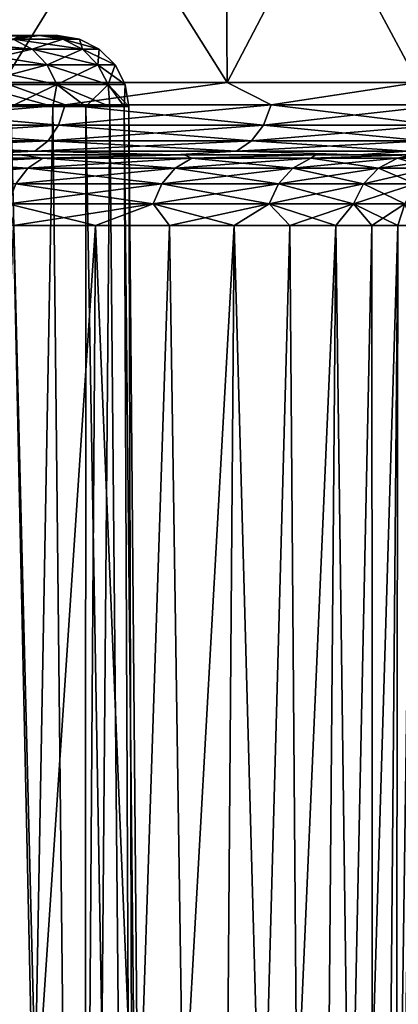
# Model space of a CAD drawing. Header units: millimetres. Extents: x -147 to 182, y -41 to 41.
# Tile 196 of 256: x 5.43 to 7.02, y 34.74 to 38.87. Entities that reach past the tile are written whole.
import ezdxf

# ---------------------------------------------------------------- set-up
doc = ezdxf.new("R2010")
doc.units = ezdxf.units.MM
doc.header["$LTSCALE"] = 51.403556
for name, color, linetype in [('148', 7, 'CONTINUOUS'), ('149', 7, 'CONTINUOUS'), ('167', 7, 'CONTINUOUS'), ('168', 7, 'CONTINUOUS'), ('171', 7, 'CONTINUOUS'), ('172', 7, 'CONTINUOUS'), ('175', 7, 'CONTINUOUS'), ('176', 7, 'CONTINUOUS'), ('177', 7, 'CONTINUOUS'), ('178', 7, 'CONTINUOUS'), ('179', 7, 'CONTINUOUS'), ('180', 7, 'CONTINUOUS'), ('181', 7, 'CONTINUOUS'), ('182', 7, 'CONTINUOUS'), ('240', 7, 'CONTINUOUS'), ('241', 7, 'CONTINUOUS'), ('242', 7, 'CONTINUOUS')]:
    doc.layers.add(name, color=color, linetype=linetype)

msp = doc.modelspace()

# ---------------------------------------------------------------- linework, layer by layer
at = {"layer": '148', "color": 7, "linetype": 'CONTINUOUS'}
for points in [[(4.6192, 38.3, -5.7895), (5.1749, 38.3, -6.4859), (5.4308, 38.3, -5.0361), (4.6192, 38.3, -5.7895)], [(5.4308, 38.3, 5.0361), (5.1749, 38.3, 6.4859), (4.6192, 38.3, 5.7895), (5.4308, 38.3, 5.0361)], [(5.1749, 38.3, -6.4859), (6.0841, 38.3, -5.6419), (5.4308, 38.3, -5.0361), (5.1749, 38.3, -6.4859)], [(6.0841, 38.3, 5.6419), (5.1749, 38.3, 6.4859), (5.4308, 38.3, 5.0361), (6.0841, 38.3, 5.6419)], [(5.4308, 38.3, -5.0361), (6.0841, 38.3, -5.6419), (6.1209, 38.3, -4.1701), (5.4308, 38.3, -5.0361)], [(6.1209, 38.3, 4.1701), (6.0841, 38.3, 5.6419), (5.4308, 38.3, 5.0361), (6.1209, 38.3, 4.1701)], [(6.0841, 38.3, -5.6419), (6.8572, 38.3, -4.6717), (6.1209, 38.3, -4.1701), (6.0841, 38.3, -5.6419)], [(6.8572, 38.3, 4.6717), (6.0841, 38.3, 5.6419), (6.6743, 38.3, 3.2108), (6.8572, 38.3, 4.6717)], [(6.6743, 38.3, 3.2108), (6.0841, 38.3, 5.6419), (6.1209, 38.3, 4.1701), (6.6743, 38.3, 3.2108)], [(6.1209, 38.3, -4.1701), (6.8572, 38.3, -4.6717), (6.6743, 38.3, -3.2108), (6.1209, 38.3, -4.1701)], [(6.6743, 38.3, -3.2108), (6.8572, 38.3, -4.6717), (7.0784, 38.3, -2.1801), (6.6743, 38.3, -3.2108)], [(7.0784, 38.3, 2.1801), (6.8572, 38.3, 4.6717), (6.6743, 38.3, 3.2108), (7.0784, 38.3, 2.1801)], [(6.8572, 38.3, -4.6717), (7.4771, 38.3, -3.597), (7.0784, 38.3, -2.1801), (6.8572, 38.3, -4.6717)], [(7.4771, 38.3, 3.597), (6.8572, 38.3, 4.6717), (7.3243, 38.3, 1.1), (7.4771, 38.3, 3.597)], [(7.3243, 38.3, 1.1), (6.8572, 38.3, 4.6717), (7.0784, 38.3, 2.1801), (7.3243, 38.3, 1.1)]]:
    msp.add_3dface(points, dxfattribs=at)
at = {"layer": '149', "color": 7, "linetype": 'CONTINUOUS'}
for points in [[(5.2873, 38.8, -1.8119), (5.5136, 38.8, -0.9161), (5.0746, 38.8, -1.0996), (5.2873, 38.8, -1.8119)], [(5.0746, 38.8, -1.0996), (5.5136, 38.8, -0.9161), (5.1433, 38.8, -1.0688), (5.0746, 38.8, -1.0996)], [(5.1433, 38.8, -1.0688), (5.5136, 38.8, -0.9161), (5.2657, 38.8, -0.9843), (5.1433, 38.8, -1.0688)], [(5.5136, 38.8, 0.9161), (5.2873, 38.8, 1.8119), (5.2657, 38.8, 0.9843), (5.5136, 38.8, 0.9161)], [(5.3628, 38.8, 0.874), (5.5136, 38.8, 0.9161), (5.2657, 38.8, 0.9843), (5.3628, 38.8, 0.874)], [(5.2657, 38.8, -0.9843), (5.5136, 38.8, -0.9161), (5.3628, 38.8, -0.874), (5.2657, 38.8, -0.9843)], [(5.4297, 38.8, 0.7446), (5.5136, 38.8, 0.9161), (5.3628, 38.8, 0.874), (5.4297, 38.8, 0.7446)], [(5.3628, 38.8, -0.874), (5.5136, 38.8, -0.9161), (5.4297, 38.8, -0.7446), (5.3628, 38.8, -0.874)], [(5.4626, 38.8, 0.6056), (5.5136, 38.8, 0.9161), (5.4297, 38.8, 0.7446), (5.4626, 38.8, 0.6056)], [(5.4297, 38.8, -0.7446), (5.5136, 38.8, -0.9161), (5.4626, 38.8, -0.6056), (5.4297, 38.8, -0.7446)], [(5.496, 38.8, 0), (5.5136, 38.8, 0.9161), (5.4626, 38.8, 0.6056), (5.496, 38.8, 0)], [(5.5136, 38.8, -0.9161), (5.5892, 38.8), (5.4626, 38.8, -0.6056), (5.5136, 38.8, -0.9161)], [(5.4626, 38.8, -0.6056), (5.5892, 38.8), (5.496, 38.8, 0), (5.4626, 38.8, -0.6056)], [(5.5892, 38.8), (5.5136, 38.8, 0.9161), (5.496, 38.8, 0), (5.5892, 38.8)]]:
    msp.add_3dface(points, dxfattribs=at)
at = {"layer": '167', "color": 7, "linetype": 'CONTINUOUS'}
for points in [[(5.7039, 26.0974, 1.8533), (5.3437, 26.0974, 2.7228), (5.5701, 38.5026, 1.9122), (5.7039, 26.0974, 1.8533)], [(5.5701, 38.5026, 1.9122), (5.3437, 26.0974, 2.7228), (5.3931, 38.5026, 2.3656), (5.5701, 38.5026, 1.9122)], [(5.7089, 38.5026, 1.4457), (5.7039, 26.0974, 1.8533), (5.5701, 38.5026, 1.9122), (5.7089, 38.5026, 1.4457)], [(5.9236, 26.0974, 0.9382), (5.7039, 26.0974, 1.8533), (5.8088, 38.5026, 0.9693), (5.9236, 26.0974, 0.9382)], [(5.8088, 38.5026, 0.9693), (5.7039, 26.0974, 1.8533), (5.7089, 38.5026, 1.4457), (5.8088, 38.5026, 0.9693)], [(5.869, 38.5026, 0.4863), (5.9236, 26.0974, 0.9382), (5.8088, 38.5026, 0.9693), (5.869, 38.5026, 0.4863)], [(5.8891, 38.5026), (5.9236, 26.0974, 0.9382), (5.869, 38.5026, 0.4863), (5.8891, 38.5026)], [(5.9974, 26.0974), (5.9236, 26.0974, 0.9382), (5.8891, 38.5026), (5.9974, 26.0974)]]:
    msp.add_3dface(points, dxfattribs=at)
at = {"layer": '168', "color": 7, "linetype": 'CONTINUOUS'}
for points in [[(5.3437, 26.0974, -2.7228), (5.7039, 26.0974, -1.8533), (5.3931, 38.5026, -2.3656), (5.3437, 26.0974, -2.7228)], [(5.3931, 38.5026, -2.3656), (5.7039, 26.0974, -1.8533), (5.5701, 38.5026, -1.9122), (5.3931, 38.5026, -2.3656)], [(5.5701, 38.5026, -1.9122), (5.7039, 26.0974, -1.8533), (5.7089, 38.5026, -1.4457), (5.5701, 38.5026, -1.9122)], [(5.7039, 26.0974, -1.8533), (5.9236, 26.0974, -0.9382), (5.7089, 38.5026, -1.4457), (5.7039, 26.0974, -1.8533)], [(5.7089, 38.5026, -1.4457), (5.9236, 26.0974, -0.9382), (5.8088, 38.5026, -0.9693), (5.7089, 38.5026, -1.4457)], [(5.8088, 38.5026, -0.9693), (5.9236, 26.0974, -0.9382), (5.869, 38.5026, -0.4863), (5.8088, 38.5026, -0.9693)], [(5.9974, 26.0974), (5.8891, 38.5026), (5.869, 38.5026, -0.4863), (5.9974, 26.0974)], [(5.9236, 26.0974, -0.9382), (5.9974, 26.0974), (5.869, 38.5026, -0.4863), (5.9236, 26.0974, -0.9382)]]:
    msp.add_3dface(points, dxfattribs=at)
at = {"layer": '171', "color": 7, "linetype": 'CONTINUOUS'}
for points in [[(5.6652, 26.0974, 4.116), (5.025, 38.0026, 5.025), (4.9516, 26.0974, 4.9516), (5.6652, 26.0974, 4.116)], [(5.4038, 38.0026, 4.6153), (5.025, 38.0026, 5.025), (5.6652, 26.0974, 4.116), (5.4038, 38.0026, 4.6153)], [(5.7493, 38.0026, 4.1771), (5.4038, 38.0026, 4.6153), (5.6652, 26.0974, 4.116), (5.7493, 38.0026, 4.1771)], [(6.2394, 26.0974, 3.1791), (5.7493, 38.0026, 4.1771), (5.6652, 26.0974, 4.116), (6.2394, 26.0974, 3.1791)], [(6.0593, 38.0026, 3.7131), (5.7493, 38.0026, 4.1771), (6.2394, 26.0974, 3.1791), (6.0593, 38.0026, 3.7131)], [(6.3319, 38.0026, 3.2263), (6.0593, 38.0026, 3.7131), (6.2394, 26.0974, 3.1791), (6.3319, 38.0026, 3.2263)], [(6.6599, 26.0974, 2.1639), (6.3319, 38.0026, 3.2263), (6.2394, 26.0974, 3.1791), (6.6599, 26.0974, 2.1639)], [(6.5655, 38.0026, 2.7195), (6.3319, 38.0026, 3.2263), (6.6599, 26.0974, 2.1639), (6.5655, 38.0026, 2.7195)], [(6.7587, 38.0026, 2.196), (6.5655, 38.0026, 2.7195), (6.6599, 26.0974, 2.1639), (6.7587, 38.0026, 2.196)], [(6.9164, 26.0974, 1.0954), (6.7587, 38.0026, 2.196), (6.6599, 26.0974, 2.1639), (6.9164, 26.0974, 1.0954)], [(6.9101, 38.0026, 1.659), (6.7587, 38.0026, 2.196), (6.9164, 26.0974, 1.0954), (6.9101, 38.0026, 1.659)], [(7.019, 38.0026, 1.1117), (6.9101, 38.0026, 1.659), (6.9164, 26.0974, 1.0954), (7.019, 38.0026, 1.1117)], [(7.0026, 26.0974), (7.019, 38.0026, 1.1117), (6.9164, 26.0974, 1.0954), (7.0026, 26.0974)], [(7.0846, 38.0026, 0.5576), (7.019, 38.0026, 1.1117), (7.0026, 26.0974), (7.0846, 38.0026, 0.5576)], [(7.1065, 38.0026), (7.0846, 38.0026, 0.5576), (7.0026, 26.0974), (7.1065, 38.0026)]]:
    msp.add_3dface(points, dxfattribs=at)
at = {"layer": '172', "color": 7, "linetype": 'CONTINUOUS'}
for points in [[(5.4038, 38.0026, -4.6153), (5.7493, 38.0026, -4.1771), (4.9516, 26.0974, -4.9516), (5.4038, 38.0026, -4.6153)], [(4.9516, 26.0974, -4.9516), (5.7493, 38.0026, -4.1771), (5.6652, 26.0974, -4.116), (4.9516, 26.0974, -4.9516)], [(6.0593, 38.0026, -3.7131), (6.3319, 38.0026, -3.2263), (5.6652, 26.0974, -4.116), (6.0593, 38.0026, -3.7131)], [(5.6652, 26.0974, -4.116), (6.3319, 38.0026, -3.2263), (6.2394, 26.0974, -3.1791), (5.6652, 26.0974, -4.116)], [(5.7493, 38.0026, -4.1771), (6.0593, 38.0026, -3.7131), (5.6652, 26.0974, -4.116), (5.7493, 38.0026, -4.1771)], [(6.5655, 38.0026, -2.7195), (6.7587, 38.0026, -2.196), (6.2394, 26.0974, -3.1791), (6.5655, 38.0026, -2.7195)], [(6.2394, 26.0974, -3.1791), (6.7587, 38.0026, -2.196), (6.6599, 26.0974, -2.1639), (6.2394, 26.0974, -3.1791)], [(6.3319, 38.0026, -3.2263), (6.5655, 38.0026, -2.7195), (6.2394, 26.0974, -3.1791), (6.3319, 38.0026, -3.2263)], [(6.9101, 38.0026, -1.659), (7.019, 38.0026, -1.1117), (6.6599, 26.0974, -2.1639), (6.9101, 38.0026, -1.659)], [(6.6599, 26.0974, -2.1639), (7.019, 38.0026, -1.1117), (6.9164, 26.0974, -1.0954), (6.6599, 26.0974, -2.1639)], [(6.7587, 38.0026, -2.196), (6.9101, 38.0026, -1.659), (6.6599, 26.0974, -2.1639), (6.7587, 38.0026, -2.196)], [(7.1065, 38.0026), (7.0026, 26.0974), (6.9164, 26.0974, -1.0954), (7.1065, 38.0026)], [(7.0846, 38.0026, -0.5576), (7.1065, 38.0026), (6.9164, 26.0974, -1.0954), (7.0846, 38.0026, -0.5576)], [(7.019, 38.0026, -1.1117), (7.0846, 38.0026, -0.5576), (6.9164, 26.0974, -1.0954), (7.019, 38.0026, -1.1117)]]:
    msp.add_3dface(points, dxfattribs=at)
at = {"layer": '175', "color": 7, "linetype": 'CONTINUOUS'}
for points in [[(4.6192, 38.3, -5.7895), (5.4308, 38.3, -5.0361), (4.79, 38.2856, -5.528), (4.6192, 38.3, -5.7895)], [(4.79, 38.2856, -5.528), (5.528, 38.2856, -4.79), (4.7354, 38.2434, -5.4649), (4.79, 38.2856, -5.528)], [(4.7354, 38.2434, -5.4649), (5.528, 38.2856, -4.79), (5.4649, 38.2434, -4.7354), (4.7354, 38.2434, -5.4649)], [(4.79, 38.2856, -5.528), (5.4308, 38.3, -5.0361), (5.528, 38.2856, -4.79), (4.79, 38.2856, -5.528)], [(5.4308, 38.3, -5.0361), (6.1209, 38.3, -4.1701), (5.528, 38.2856, -4.79), (5.4308, 38.3, -5.0361)], [(5.528, 38.2856, -4.79), (6.1534, 38.2856, -3.9545), (5.4649, 38.2434, -4.7354), (5.528, 38.2856, -4.79)], [(5.4649, 38.2434, -4.7354), (6.1534, 38.2856, -3.9545), (6.0832, 38.2434, -3.9095), (5.4649, 38.2434, -4.7354)], [(5.528, 38.2856, -4.79), (6.1209, 38.3, -4.1701), (6.1534, 38.2856, -3.9545), (5.528, 38.2856, -4.79)], [(6.1534, 38.2856, -3.9545), (6.6535, 38.2856, -3.0386), (6.0832, 38.2434, -3.9095), (6.1534, 38.2856, -3.9545)], [(6.0832, 38.2434, -3.9095), (6.6535, 38.2856, -3.0386), (6.5777, 38.2434, -3.0039), (6.0832, 38.2434, -3.9095)], [(6.1209, 38.3, -4.1701), (6.6743, 38.3, -3.2108), (6.1534, 38.2856, -3.9545), (6.1209, 38.3, -4.1701)], [(6.1534, 38.2856, -3.9545), (6.6743, 38.3, -3.2108), (6.6535, 38.2856, -3.0386), (6.1534, 38.2856, -3.9545)], [(6.6535, 38.2856, -3.0386), (7.0182, 38.2856, -2.0607), (6.5777, 38.2434, -3.0039), (6.6535, 38.2856, -3.0386)], [(6.5777, 38.2434, -3.0039), (7.0182, 38.2856, -2.0607), (6.9382, 38.2434, -2.0372), (6.5777, 38.2434, -3.0039)], [(6.6743, 38.3, -3.2108), (7.0784, 38.3, -2.1801), (6.6535, 38.2856, -3.0386), (6.6743, 38.3, -3.2108)], [(6.6535, 38.2856, -3.0386), (7.0784, 38.3, -2.1801), (7.0182, 38.2856, -2.0607), (6.6535, 38.2856, -3.0386)], [(7.0182, 38.2856, -2.0607), (7.2401, 38.2856, -1.041), (6.9382, 38.2434, -2.0372), (7.0182, 38.2856, -2.0607)], [(6.9382, 38.2434, -2.0372), (7.2401, 38.2856, -1.041), (7.1575, 38.2434, -1.0291), (6.9382, 38.2434, -2.0372)], [(7.0784, 38.3, -2.1801), (7.3243, 38.3, -1.1), (7.0182, 38.2856, -2.0607), (7.0784, 38.3, -2.1801)], [(7.0182, 38.2856, -2.0607), (7.3243, 38.3, -1.1), (7.2401, 38.2856, -1.041), (7.0182, 38.2856, -2.0607)], [(4.7354, 38.2434, -5.4649), (5.4649, 38.2434, -4.7354), (4.6919, 38.1777, -5.4148), (4.7354, 38.2434, -5.4649)], [(4.6919, 38.1777, -5.4148), (5.4649, 38.2434, -4.7354), (5.4148, 38.1777, -4.6919), (4.6919, 38.1777, -5.4148)], [(5.4649, 38.2434, -4.7354), (6.0832, 38.2434, -3.9095), (5.4148, 38.1777, -4.6919), (5.4649, 38.2434, -4.7354)], [(5.4148, 38.1777, -4.6919), (6.0832, 38.2434, -3.9095), (6.0274, 38.1777, -3.8736), (5.4148, 38.1777, -4.6919)], [(6.0832, 38.2434, -3.9095), (6.5777, 38.2434, -3.0039), (6.0274, 38.1777, -3.8736), (6.0832, 38.2434, -3.9095)], [(6.0274, 38.1777, -3.8736), (6.5777, 38.2434, -3.0039), (6.5173, 38.1777, -2.9763), (6.0274, 38.1777, -3.8736)], [(6.5777, 38.2434, -3.0039), (6.9382, 38.2434, -2.0372), (6.5173, 38.1777, -2.9763), (6.5777, 38.2434, -3.0039)], [(6.5173, 38.1777, -2.9763), (6.9382, 38.2434, -2.0372), (6.8745, 38.1777, -2.0185), (6.5173, 38.1777, -2.9763)], [(6.9382, 38.2434, -2.0372), (7.1575, 38.2434, -1.0291), (6.8745, 38.1777, -2.0185), (6.9382, 38.2434, -2.0372)], [(6.8745, 38.1777, -2.0185), (7.1575, 38.2434, -1.0291), (7.0918, 38.1777, -1.0197), (6.8745, 38.1777, -2.0185)], [(5.4148, 38.1777, -4.6919), (6.0274, 38.1777, -3.8736), (5.3823, 38.0947, -4.6638), (5.4148, 38.1777, -4.6919)], [(5.3823, 38.0947, -4.6638), (6.0274, 38.1777, -3.8736), (5.9913, 38.0947, -3.8503), (5.3823, 38.0947, -4.6638)], [(6.0274, 38.1777, -3.8736), (6.5173, 38.1777, -2.9763), (5.9913, 38.0947, -3.8503), (6.0274, 38.1777, -3.8736)], [(5.9913, 38.0947, -3.8503), (6.5173, 38.1777, -2.9763), (6.4782, 38.0947, -2.9585), (5.9913, 38.0947, -3.8503)], [(6.5173, 38.1777, -2.9763), (6.8745, 38.1777, -2.0185), (6.4782, 38.0947, -2.9585), (6.5173, 38.1777, -2.9763)], [(6.4782, 38.0947, -2.9585), (6.8745, 38.1777, -2.0185), (6.8333, 38.0947, -2.0064), (6.4782, 38.0947, -2.9585)], [(6.8745, 38.1777, -2.0185), (7.0918, 38.1777, -1.0197), (6.8333, 38.0947, -2.0064), (6.8745, 38.1777, -2.0185)], [(6.8333, 38.0947, -2.0064), (7.0918, 38.1777, -1.0197), (7.0493, 38.0947, -1.0135), (6.8333, 38.0947, -2.0064)], [(5.4038, 38.0026, -4.6153), (5.3823, 38.0947, -4.6638), (5.9913, 38.0947, -3.8503), (5.4038, 38.0026, -4.6153)], [(5.7493, 38.0026, -4.1771), (5.4038, 38.0026, -4.6153), (5.9913, 38.0947, -3.8503), (5.7493, 38.0026, -4.1771)], [(6.0593, 38.0026, -3.7131), (5.7493, 38.0026, -4.1771), (5.9913, 38.0947, -3.8503), (6.0593, 38.0026, -3.7131)], [(6.0593, 38.0026, -3.7131), (5.9913, 38.0947, -3.8503), (6.4782, 38.0947, -2.9585), (6.0593, 38.0026, -3.7131)], [(6.3319, 38.0026, -3.2263), (6.0593, 38.0026, -3.7131), (6.4782, 38.0947, -2.9585), (6.3319, 38.0026, -3.2263)], [(6.5655, 38.0026, -2.7195), (6.3319, 38.0026, -3.2263), (6.4782, 38.0947, -2.9585), (6.5655, 38.0026, -2.7195)], [(6.5655, 38.0026, -2.7195), (6.4782, 38.0947, -2.9585), (6.8333, 38.0947, -2.0064), (6.5655, 38.0026, -2.7195)], [(6.7587, 38.0026, -2.196), (6.5655, 38.0026, -2.7195), (6.8333, 38.0947, -2.0064), (6.7587, 38.0026, -2.196)], [(6.9101, 38.0026, -1.659), (6.7587, 38.0026, -2.196), (6.8333, 38.0947, -2.0064), (6.9101, 38.0026, -1.659)], [(6.9101, 38.0026, -1.659), (6.8333, 38.0947, -2.0064), (7.0493, 38.0947, -1.0135), (6.9101, 38.0026, -1.659)], [(7.019, 38.0026, -1.1117), (6.9101, 38.0026, -1.659), (7.0493, 38.0947, -1.0135), (7.019, 38.0026, -1.1117)], [(7.0846, 38.0026, -0.5576), (7.019, 38.0026, -1.1117), (7.0493, 38.0947, -1.0135), (7.0846, 38.0026, -0.5576)]]:
    msp.add_3dface(points, dxfattribs=at)
at = {"layer": '176', "color": 7, "linetype": 'CONTINUOUS'}
for points in [[(5.4308, 38.3, 5.0361), (4.6192, 38.3, 5.7895), (4.79, 38.2856, 5.528), (5.4308, 38.3, 5.0361)], [(5.4649, 38.2434, 4.7354), (4.79, 38.2856, 5.528), (4.7354, 38.2434, 5.4649), (5.4649, 38.2434, 4.7354)], [(5.528, 38.2856, 4.79), (5.4308, 38.3, 5.0361), (4.79, 38.2856, 5.528), (5.528, 38.2856, 4.79)], [(5.528, 38.2856, 4.79), (4.79, 38.2856, 5.528), (5.4649, 38.2434, 4.7354), (5.528, 38.2856, 4.79)], [(6.1209, 38.3, 4.1701), (5.4308, 38.3, 5.0361), (5.528, 38.2856, 4.79), (6.1209, 38.3, 4.1701)], [(6.0832, 38.2434, 3.9095), (5.528, 38.2856, 4.79), (5.4649, 38.2434, 4.7354), (6.0832, 38.2434, 3.9095)], [(6.1534, 38.2856, 3.9545), (6.1209, 38.3, 4.1701), (5.528, 38.2856, 4.79), (6.1534, 38.2856, 3.9545)], [(6.1534, 38.2856, 3.9545), (5.528, 38.2856, 4.79), (6.0832, 38.2434, 3.9095), (6.1534, 38.2856, 3.9545)], [(6.5777, 38.2434, 3.0039), (6.1534, 38.2856, 3.9545), (6.0832, 38.2434, 3.9095), (6.5777, 38.2434, 3.0039)], [(6.6743, 38.3, 3.2108), (6.1209, 38.3, 4.1701), (6.1534, 38.2856, 3.9545), (6.6743, 38.3, 3.2108)], [(6.6535, 38.2856, 3.0386), (6.6743, 38.3, 3.2108), (6.1534, 38.2856, 3.9545), (6.6535, 38.2856, 3.0386)], [(6.6535, 38.2856, 3.0386), (6.1534, 38.2856, 3.9545), (6.5777, 38.2434, 3.0039), (6.6535, 38.2856, 3.0386)], [(6.9382, 38.2434, 2.0372), (6.6535, 38.2856, 3.0386), (6.5777, 38.2434, 3.0039), (6.9382, 38.2434, 2.0372)], [(7.0784, 38.3, 2.1801), (6.6743, 38.3, 3.2108), (6.6535, 38.2856, 3.0386), (7.0784, 38.3, 2.1801)], [(7.0182, 38.2856, 2.0607), (7.0784, 38.3, 2.1801), (6.6535, 38.2856, 3.0386), (7.0182, 38.2856, 2.0607)], [(7.0182, 38.2856, 2.0607), (6.6535, 38.2856, 3.0386), (6.9382, 38.2434, 2.0372), (7.0182, 38.2856, 2.0607)], [(7.1575, 38.2434, 1.0291), (7.0182, 38.2856, 2.0607), (6.9382, 38.2434, 2.0372), (7.1575, 38.2434, 1.0291)], [(7.3243, 38.3, 1.1), (7.0784, 38.3, 2.1801), (7.0182, 38.2856, 2.0607), (7.3243, 38.3, 1.1)], [(7.2401, 38.2856, 1.041), (7.3243, 38.3, 1.1), (7.0182, 38.2856, 2.0607), (7.2401, 38.2856, 1.041)], [(7.2401, 38.2856, 1.041), (7.0182, 38.2856, 2.0607), (7.1575, 38.2434, 1.0291), (7.2401, 38.2856, 1.041)], [(5.4649, 38.2434, 4.7354), (4.7354, 38.2434, 5.4649), (5.4148, 38.1777, 4.6919), (5.4649, 38.2434, 4.7354)], [(6.0274, 38.1777, 3.8736), (5.4649, 38.2434, 4.7354), (5.4148, 38.1777, 4.6919), (6.0274, 38.1777, 3.8736)], [(6.0832, 38.2434, 3.9095), (5.4649, 38.2434, 4.7354), (6.0274, 38.1777, 3.8736), (6.0832, 38.2434, 3.9095)], [(6.5173, 38.1777, 2.9763), (6.0832, 38.2434, 3.9095), (6.0274, 38.1777, 3.8736), (6.5173, 38.1777, 2.9763)], [(6.5777, 38.2434, 3.0039), (6.0832, 38.2434, 3.9095), (6.5173, 38.1777, 2.9763), (6.5777, 38.2434, 3.0039)], [(6.8745, 38.1777, 2.0185), (6.5777, 38.2434, 3.0039), (6.5173, 38.1777, 2.9763), (6.8745, 38.1777, 2.0185)], [(6.9382, 38.2434, 2.0372), (6.5777, 38.2434, 3.0039), (6.8745, 38.1777, 2.0185), (6.9382, 38.2434, 2.0372)], [(7.0918, 38.1777, 1.0197), (6.9382, 38.2434, 2.0372), (6.8745, 38.1777, 2.0185), (7.0918, 38.1777, 1.0197)], [(7.1575, 38.2434, 1.0291), (6.9382, 38.2434, 2.0372), (7.0918, 38.1777, 1.0197), (7.1575, 38.2434, 1.0291)], [(5.9913, 38.0947, 3.8503), (5.4148, 38.1777, 4.6919), (5.3823, 38.0947, 4.6638), (5.9913, 38.0947, 3.8503)], [(6.0274, 38.1777, 3.8736), (5.4148, 38.1777, 4.6919), (5.9913, 38.0947, 3.8503), (6.0274, 38.1777, 3.8736)], [(6.4782, 38.0947, 2.9585), (6.0274, 38.1777, 3.8736), (5.9913, 38.0947, 3.8503), (6.4782, 38.0947, 2.9585)], [(6.5173, 38.1777, 2.9763), (6.0274, 38.1777, 3.8736), (6.4782, 38.0947, 2.9585), (6.5173, 38.1777, 2.9763)], [(6.8333, 38.0947, 2.0064), (6.5173, 38.1777, 2.9763), (6.4782, 38.0947, 2.9585), (6.8333, 38.0947, 2.0064)], [(6.8745, 38.1777, 2.0185), (6.5173, 38.1777, 2.9763), (6.8333, 38.0947, 2.0064), (6.8745, 38.1777, 2.0185)], [(7.0493, 38.0947, 1.0135), (6.8745, 38.1777, 2.0185), (6.8333, 38.0947, 2.0064), (7.0493, 38.0947, 1.0135)], [(7.0918, 38.1777, 1.0197), (6.8745, 38.1777, 2.0185), (7.0493, 38.0947, 1.0135), (7.0918, 38.1777, 1.0197)], [(5.4038, 38.0026, 4.6153), (5.7493, 38.0026, 4.1771), (5.3823, 38.0947, 4.6638), (5.4038, 38.0026, 4.6153)], [(5.7493, 38.0026, 4.1771), (5.9913, 38.0947, 3.8503), (5.3823, 38.0947, 4.6638), (5.7493, 38.0026, 4.1771)], [(5.7493, 38.0026, 4.1771), (6.0593, 38.0026, 3.7131), (5.9913, 38.0947, 3.8503), (5.7493, 38.0026, 4.1771)], [(6.0593, 38.0026, 3.7131), (6.3319, 38.0026, 3.2263), (5.9913, 38.0947, 3.8503), (6.0593, 38.0026, 3.7131)], [(6.3319, 38.0026, 3.2263), (6.4782, 38.0947, 2.9585), (5.9913, 38.0947, 3.8503), (6.3319, 38.0026, 3.2263)], [(6.3319, 38.0026, 3.2263), (6.5655, 38.0026, 2.7195), (6.4782, 38.0947, 2.9585), (6.3319, 38.0026, 3.2263)], [(6.5655, 38.0026, 2.7195), (6.7587, 38.0026, 2.196), (6.4782, 38.0947, 2.9585), (6.5655, 38.0026, 2.7195)], [(6.7587, 38.0026, 2.196), (6.8333, 38.0947, 2.0064), (6.4782, 38.0947, 2.9585), (6.7587, 38.0026, 2.196)], [(6.7587, 38.0026, 2.196), (6.9101, 38.0026, 1.659), (6.8333, 38.0947, 2.0064), (6.7587, 38.0026, 2.196)], [(6.9101, 38.0026, 1.659), (7.019, 38.0026, 1.1117), (6.8333, 38.0947, 2.0064), (6.9101, 38.0026, 1.659)], [(7.019, 38.0026, 1.1117), (7.0493, 38.0947, 1.0135), (6.8333, 38.0947, 2.0064), (7.019, 38.0026, 1.1117)], [(7.019, 38.0026, 1.1117), (7.0846, 38.0026, 0.5576), (7.0493, 38.0947, 1.0135), (7.019, 38.0026, 1.1117)]]:
    msp.add_3dface(points, dxfattribs=at)
at = {"layer": '177', "color": 7, "linetype": 'CONTINUOUS'}
for points in [[(6.2927, 40.1125, 5.8387), (5.3522, 40.1125, 6.7114), (6.3023, 38.6026, 5.8477), (6.2927, 40.1125, 5.8387)], [(6.3023, 38.6026, 5.8477), (5.3522, 40.1125, 6.7114), (5.3604, 38.6026, 6.7217), (6.3023, 38.6026, 5.8477)], [(7.0926, 40.1125, 4.8356), (6.2927, 40.1125, 5.8387), (7.1035, 38.6026, 4.8431), (7.0926, 40.1125, 4.8356)], [(7.1035, 38.6026, 4.8431), (6.2927, 40.1125, 5.8387), (6.3023, 38.6026, 5.8477), (7.1035, 38.6026, 4.8431)]]:
    msp.add_3dface(points, dxfattribs=at)
at = {"layer": '178', "color": 7, "linetype": 'CONTINUOUS'}
for points in [[(5.3522, 40.1125, -6.7114), (6.2927, 40.1125, -5.8387), (5.3604, 38.6026, -6.7217), (5.3522, 40.1125, -6.7114)], [(5.3604, 38.6026, -6.7217), (6.2927, 40.1125, -5.8387), (6.3023, 38.6026, -5.8477), (5.3604, 38.6026, -6.7217)], [(6.2927, 40.1125, -5.8387), (7.0926, 40.1125, -4.8356), (6.3023, 38.6026, -5.8477), (6.2927, 40.1125, -5.8387)], [(6.3023, 38.6026, -5.8477), (7.0926, 40.1125, -4.8356), (7.1035, 38.6026, -4.8431), (6.3023, 38.6026, -5.8477)]]:
    msp.add_3dface(points, dxfattribs=at)
at = {"layer": '179', "color": 7, "linetype": 'CONTINUOUS'}
for points in [[(5.6209, 38.5093, 6.4868), (5.3604, 38.6026, 6.7217), (4.6405, 38.5093, 7.2208), (5.6209, 38.5093, 6.4868)], [(6.3023, 38.6026, 5.8477), (5.3604, 38.6026, 6.7217), (5.6209, 38.5093, 6.4868), (6.3023, 38.6026, 5.8477)], [(6.4868, 38.5093, 5.6209), (6.3023, 38.6026, 5.8477), (5.6209, 38.5093, 6.4868), (6.4868, 38.5093, 5.6209)], [(7.1035, 38.6026, 4.8431), (6.3023, 38.6026, 5.8477), (6.4868, 38.5093, 5.6209), (7.1035, 38.6026, 4.8431)], [(7.2208, 38.5093, 4.6405), (7.1035, 38.6026, 4.8431), (6.4868, 38.5093, 5.6209), (7.2208, 38.5093, 4.6405)], [(5.5931, 38.4249, 6.4548), (4.6405, 38.5093, 7.2208), (4.6176, 38.4249, 7.1851), (5.5931, 38.4249, 6.4548)], [(5.6209, 38.5093, 6.4868), (4.6405, 38.5093, 7.2208), (5.5931, 38.4249, 6.4548), (5.6209, 38.5093, 6.4868)], [(6.4548, 38.4249, 5.5931), (5.6209, 38.5093, 6.4868), (5.5931, 38.4249, 6.4548), (6.4548, 38.4249, 5.5931)], [(6.4868, 38.5093, 5.6209), (5.6209, 38.5093, 6.4868), (6.4548, 38.4249, 5.5931), (6.4868, 38.5093, 5.6209)], [(7.1851, 38.4249, 4.6176), (6.4868, 38.5093, 5.6209), (6.4548, 38.4249, 5.5931), (7.1851, 38.4249, 4.6176)], [(7.2208, 38.5093, 4.6405), (6.4868, 38.5093, 5.6209), (7.1851, 38.4249, 4.6176), (7.2208, 38.5093, 4.6405)], [(5.5496, 38.3578, 6.4045), (4.6176, 38.4249, 7.1851), (4.5816, 38.3578, 7.1291), (5.5496, 38.3578, 6.4045)], [(5.5931, 38.4249, 6.4548), (4.6176, 38.4249, 7.1851), (5.5496, 38.3578, 6.4045), (5.5931, 38.4249, 6.4548)], [(6.4045, 38.3578, 5.5496), (5.5931, 38.4249, 6.4548), (5.5496, 38.3578, 6.4045), (6.4045, 38.3578, 5.5496)], [(6.4548, 38.4249, 5.5931), (5.5931, 38.4249, 6.4548), (6.4045, 38.3578, 5.5496), (6.4548, 38.4249, 5.5931)], [(7.1291, 38.3578, 4.5816), (6.4548, 38.4249, 5.5931), (6.4045, 38.3578, 5.5496), (7.1291, 38.3578, 4.5816)], [(7.1851, 38.4249, 4.6176), (6.4548, 38.4249, 5.5931), (7.1291, 38.3578, 4.5816), (7.1851, 38.4249, 4.6176)], [(5.4945, 38.3148, 6.341), (4.5816, 38.3578, 7.1291), (4.5361, 38.3148, 7.0584), (5.4945, 38.3148, 6.341)], [(5.5496, 38.3578, 6.4045), (4.5816, 38.3578, 7.1291), (5.4945, 38.3148, 6.341), (5.5496, 38.3578, 6.4045)], [(6.341, 38.3148, 5.4945), (5.5496, 38.3578, 6.4045), (5.4945, 38.3148, 6.341), (6.341, 38.3148, 5.4945)], [(6.4045, 38.3578, 5.5496), (5.5496, 38.3578, 6.4045), (6.341, 38.3148, 5.4945), (6.4045, 38.3578, 5.5496)], [(7.0584, 38.3148, 4.5361), (6.4045, 38.3578, 5.5496), (6.341, 38.3148, 5.4945), (7.0584, 38.3148, 4.5361)], [(7.1291, 38.3578, 4.5816), (6.4045, 38.3578, 5.5496), (7.0584, 38.3148, 4.5361), (7.1291, 38.3578, 4.5816)], [(5.1749, 38.3, 6.4859), (5.4945, 38.3148, 6.341), (4.5361, 38.3148, 7.0584), (5.1749, 38.3, 6.4859)], [(5.1749, 38.3, 6.4859), (6.0841, 38.3, 5.6419), (5.4945, 38.3148, 6.341), (5.1749, 38.3, 6.4859)], [(6.0841, 38.3, 5.6419), (6.341, 38.3148, 5.4945), (5.4945, 38.3148, 6.341), (6.0841, 38.3, 5.6419)], [(6.0841, 38.3, 5.6419), (6.8572, 38.3, 4.6717), (6.341, 38.3148, 5.4945), (6.0841, 38.3, 5.6419)], [(6.8572, 38.3, 4.6717), (7.0584, 38.3148, 4.5361), (6.341, 38.3148, 5.4945), (6.8572, 38.3, 4.6717)], [(6.8572, 38.3, 4.6717), (7.4771, 38.3, 3.597), (7.0584, 38.3148, 4.5361), (6.8572, 38.3, 4.6717)]]:
    msp.add_3dface(points, dxfattribs=at)
at = {"layer": '180', "color": 7, "linetype": 'CONTINUOUS'}
for points in [[(4.6405, 38.5093, -7.2208), (5.3604, 38.6026, -6.7217), (5.6209, 38.5093, -6.4868), (4.6405, 38.5093, -7.2208)], [(5.3604, 38.6026, -6.7217), (6.3023, 38.6026, -5.8477), (5.6209, 38.5093, -6.4868), (5.3604, 38.6026, -6.7217)], [(5.6209, 38.5093, -6.4868), (6.3023, 38.6026, -5.8477), (6.4868, 38.5093, -5.6209), (5.6209, 38.5093, -6.4868)], [(6.3023, 38.6026, -5.8477), (7.1035, 38.6026, -4.8431), (6.4868, 38.5093, -5.6209), (6.3023, 38.6026, -5.8477)], [(6.4868, 38.5093, -5.6209), (7.1035, 38.6026, -4.8431), (7.2208, 38.5093, -4.6405), (6.4868, 38.5093, -5.6209)], [(4.6405, 38.5093, -7.2208), (5.6209, 38.5093, -6.4868), (4.6176, 38.4249, -7.1851), (4.6405, 38.5093, -7.2208)], [(4.6176, 38.4249, -7.1851), (5.6209, 38.5093, -6.4868), (5.5931, 38.4249, -6.4548), (4.6176, 38.4249, -7.1851)], [(5.6209, 38.5093, -6.4868), (6.4868, 38.5093, -5.6209), (5.5931, 38.4249, -6.4548), (5.6209, 38.5093, -6.4868)], [(5.5931, 38.4249, -6.4548), (6.4868, 38.5093, -5.6209), (6.4548, 38.4249, -5.5931), (5.5931, 38.4249, -6.4548)], [(6.4868, 38.5093, -5.6209), (7.2208, 38.5093, -4.6405), (6.4548, 38.4249, -5.5931), (6.4868, 38.5093, -5.6209)], [(6.4548, 38.4249, -5.5931), (7.2208, 38.5093, -4.6405), (7.1851, 38.4249, -4.6176), (6.4548, 38.4249, -5.5931)], [(4.6176, 38.4249, -7.1851), (5.5931, 38.4249, -6.4548), (4.5816, 38.3578, -7.1291), (4.6176, 38.4249, -7.1851)], [(4.5816, 38.3578, -7.1291), (5.5931, 38.4249, -6.4548), (5.5496, 38.3578, -6.4045), (4.5816, 38.3578, -7.1291)], [(5.5931, 38.4249, -6.4548), (6.4548, 38.4249, -5.5931), (5.5496, 38.3578, -6.4045), (5.5931, 38.4249, -6.4548)], [(5.5496, 38.3578, -6.4045), (6.4548, 38.4249, -5.5931), (6.4045, 38.3578, -5.5496), (5.5496, 38.3578, -6.4045)], [(6.4548, 38.4249, -5.5931), (7.1851, 38.4249, -4.6176), (6.4045, 38.3578, -5.5496), (6.4548, 38.4249, -5.5931)], [(6.4045, 38.3578, -5.5496), (7.1851, 38.4249, -4.6176), (7.1291, 38.3578, -4.5816), (6.4045, 38.3578, -5.5496)], [(4.5816, 38.3578, -7.1291), (5.5496, 38.3578, -6.4045), (4.5361, 38.3148, -7.0584), (4.5816, 38.3578, -7.1291)], [(4.5361, 38.3148, -7.0584), (5.5496, 38.3578, -6.4045), (5.4945, 38.3148, -6.341), (4.5361, 38.3148, -7.0584)], [(5.5496, 38.3578, -6.4045), (6.4045, 38.3578, -5.5496), (5.4945, 38.3148, -6.341), (5.5496, 38.3578, -6.4045)], [(5.4945, 38.3148, -6.341), (6.4045, 38.3578, -5.5496), (6.341, 38.3148, -5.4945), (5.4945, 38.3148, -6.341)], [(6.4045, 38.3578, -5.5496), (7.1291, 38.3578, -4.5816), (6.341, 38.3148, -5.4945), (6.4045, 38.3578, -5.5496)], [(6.341, 38.3148, -5.4945), (7.1291, 38.3578, -4.5816), (7.0584, 38.3148, -4.5361), (6.341, 38.3148, -5.4945)], [(5.1749, 38.3, -6.4859), (4.5361, 38.3148, -7.0584), (5.4945, 38.3148, -6.341), (5.1749, 38.3, -6.4859)], [(6.0841, 38.3, -5.6419), (5.1749, 38.3, -6.4859), (5.4945, 38.3148, -6.341), (6.0841, 38.3, -5.6419)], [(6.0841, 38.3, -5.6419), (5.4945, 38.3148, -6.341), (6.341, 38.3148, -5.4945), (6.0841, 38.3, -5.6419)], [(6.8572, 38.3, -4.6717), (6.0841, 38.3, -5.6419), (6.341, 38.3148, -5.4945), (6.8572, 38.3, -4.6717)], [(6.8572, 38.3, -4.6717), (6.341, 38.3148, -5.4945), (7.0584, 38.3148, -4.5361), (6.8572, 38.3, -4.6717)], [(7.4771, 38.3, -3.597), (6.8572, 38.3, -4.6717), (7.0584, 38.3148, -4.5361), (7.4771, 38.3, -3.597)]]:
    msp.add_3dface(points, dxfattribs=at)
at = {"layer": '181', "color": 7, "linetype": 'CONTINUOUS'}
for points in [[(5.5136, 38.8, -0.9161), (5.2873, 38.8, -1.8119), (5.4033, 38.7855, -1.7556), (5.5136, 38.8, -0.9161)], [(5.6114, 38.7855, -0.8888), (5.5136, 38.8, -0.9161), (5.4033, 38.7855, -1.7556), (5.6114, 38.7855, -0.8888)], [(5.5892, 38.8), (5.5136, 38.8, -0.9161), (5.6814, 38.7855), (5.5892, 38.8)], [(5.6814, 38.7855), (5.5136, 38.8, -0.9161), (5.6114, 38.7855, -0.8888), (5.6814, 38.7855)], [(5.4033, 38.7855, -1.7556), (5.0621, 38.7855, -2.5793), (5.4826, 38.7433, -1.7814), (5.4033, 38.7855, -1.7556)], [(5.4826, 38.7433, -1.7814), (5.0621, 38.7855, -2.5793), (5.1364, 38.7433, -2.6171), (5.4826, 38.7433, -1.7814)], [(5.6114, 38.7855, -0.8888), (5.4033, 38.7855, -1.7556), (5.6937, 38.7433, -0.9018), (5.6114, 38.7855, -0.8888)], [(5.6937, 38.7433, -0.9018), (5.4033, 38.7855, -1.7556), (5.4826, 38.7433, -1.7814), (5.6937, 38.7433, -0.9018)], [(5.6814, 38.7855), (5.6114, 38.7855, -0.8888), (5.7647, 38.7433), (5.6814, 38.7855)], [(5.7647, 38.7433), (5.6114, 38.7855, -0.8888), (5.6937, 38.7433, -0.9018), (5.7647, 38.7433)], [(5.4826, 38.7433, -1.7814), (5.1364, 38.7433, -2.6171), (5.5457, 38.6775, -1.8019), (5.4826, 38.7433, -1.7814)], [(5.5457, 38.6775, -1.8019), (5.1364, 38.7433, -2.6171), (5.1955, 38.6775, -2.6472), (5.5457, 38.6775, -1.8019)], [(5.6937, 38.7433, -0.9018), (5.4826, 38.7433, -1.7814), (5.7593, 38.6775, -0.9122), (5.6937, 38.7433, -0.9018)], [(5.7593, 38.6775, -0.9122), (5.4826, 38.7433, -1.7814), (5.5457, 38.6775, -1.8019), (5.7593, 38.6775, -0.9122)], [(5.7647, 38.7433), (5.6937, 38.7433, -0.9018), (5.831, 38.6775), (5.7647, 38.7433)], [(5.831, 38.6775), (5.6937, 38.7433, -0.9018), (5.7593, 38.6775, -0.9122), (5.831, 38.6775)], [(5.5457, 38.6775, -1.8019), (5.1955, 38.6775, -2.6472), (5.5864, 38.5944, -1.8151), (5.5457, 38.6775, -1.8019)], [(5.5864, 38.5944, -1.8151), (5.1955, 38.6775, -2.6472), (5.2337, 38.5944, -2.6667), (5.5864, 38.5944, -1.8151)], [(5.7593, 38.6775, -0.9122), (5.5457, 38.6775, -1.8019), (5.8016, 38.5944, -0.9189), (5.7593, 38.6775, -0.9122)], [(5.8016, 38.5944, -0.9189), (5.5457, 38.6775, -1.8019), (5.5864, 38.5944, -1.8151), (5.8016, 38.5944, -0.9189)], [(5.831, 38.6775), (5.7593, 38.6775, -0.9122), (5.8739, 38.5944), (5.831, 38.6775)], [(5.8739, 38.5944), (5.7593, 38.6775, -0.9122), (5.8016, 38.5944, -0.9189), (5.8739, 38.5944)], [(5.3931, 38.5026, -2.3656), (5.5701, 38.5026, -1.9122), (5.2337, 38.5944, -2.6667), (5.3931, 38.5026, -2.3656)], [(5.5701, 38.5026, -1.9122), (5.5864, 38.5944, -1.8151), (5.2337, 38.5944, -2.6667), (5.5701, 38.5026, -1.9122)], [(5.5701, 38.5026, -1.9122), (5.7089, 38.5026, -1.4457), (5.5864, 38.5944, -1.8151), (5.5701, 38.5026, -1.9122)], [(5.7089, 38.5026, -1.4457), (5.8088, 38.5026, -0.9693), (5.5864, 38.5944, -1.8151), (5.7089, 38.5026, -1.4457)], [(5.8088, 38.5026, -0.9693), (5.8016, 38.5944, -0.9189), (5.5864, 38.5944, -1.8151), (5.8088, 38.5026, -0.9693)], [(5.869, 38.5026, -0.4863), (5.8891, 38.5026), (5.8016, 38.5944, -0.9189), (5.869, 38.5026, -0.4863)], [(5.8891, 38.5026), (5.8739, 38.5944), (5.8016, 38.5944, -0.9189), (5.8891, 38.5026)], [(5.8088, 38.5026, -0.9693), (5.869, 38.5026, -0.4863), (5.8016, 38.5944, -0.9189), (5.8088, 38.5026, -0.9693)]]:
    msp.add_3dface(points, dxfattribs=at)
at = {"layer": '182', "color": 7, "linetype": 'CONTINUOUS'}
for points in [[(5.2873, 38.8, 1.8119), (5.5136, 38.8, 0.9161), (5.4033, 38.7855, 1.7556), (5.2873, 38.8, 1.8119)], [(5.4033, 38.7855, 1.7556), (5.5136, 38.8, 0.9161), (5.6114, 38.7855, 0.8888), (5.4033, 38.7855, 1.7556)], [(5.5136, 38.8, 0.9161), (5.5892, 38.8), (5.6114, 38.7855, 0.8888), (5.5136, 38.8, 0.9161)], [(5.5892, 38.8), (5.6814, 38.7855), (5.6114, 38.7855, 0.8888), (5.5892, 38.8)], [(5.1364, 38.7433, 2.6171), (5.4033, 38.7855, 1.7556), (5.4826, 38.7433, 1.7814), (5.1364, 38.7433, 2.6171)], [(5.4033, 38.7855, 1.7556), (5.6114, 38.7855, 0.8888), (5.4826, 38.7433, 1.7814), (5.4033, 38.7855, 1.7556)], [(5.4826, 38.7433, 1.7814), (5.6114, 38.7855, 0.8888), (5.6937, 38.7433, 0.9018), (5.4826, 38.7433, 1.7814)], [(5.6114, 38.7855, 0.8888), (5.6814, 38.7855), (5.6937, 38.7433, 0.9018), (5.6114, 38.7855, 0.8888)], [(5.6814, 38.7855), (5.7647, 38.7433), (5.6937, 38.7433, 0.9018), (5.6814, 38.7855)], [(5.1364, 38.7433, 2.6171), (5.4826, 38.7433, 1.7814), (5.1955, 38.6775, 2.6472), (5.1364, 38.7433, 2.6171)], [(5.1955, 38.6775, 2.6472), (5.4826, 38.7433, 1.7814), (5.5457, 38.6775, 1.8019), (5.1955, 38.6775, 2.6472)], [(5.4826, 38.7433, 1.7814), (5.6937, 38.7433, 0.9018), (5.5457, 38.6775, 1.8019), (5.4826, 38.7433, 1.7814)], [(5.5457, 38.6775, 1.8019), (5.6937, 38.7433, 0.9018), (5.7593, 38.6775, 0.9122), (5.5457, 38.6775, 1.8019)], [(5.6937, 38.7433, 0.9018), (5.7647, 38.7433), (5.7593, 38.6775, 0.9122), (5.6937, 38.7433, 0.9018)], [(5.7647, 38.7433), (5.831, 38.6775), (5.7593, 38.6775, 0.9122), (5.7647, 38.7433)], [(5.1955, 38.6775, 2.6472), (5.5457, 38.6775, 1.8019), (5.2337, 38.5944, 2.6667), (5.1955, 38.6775, 2.6472)], [(5.2337, 38.5944, 2.6667), (5.5457, 38.6775, 1.8019), (5.5864, 38.5944, 1.8151), (5.2337, 38.5944, 2.6667)], [(5.5457, 38.6775, 1.8019), (5.7593, 38.6775, 0.9122), (5.5864, 38.5944, 1.8151), (5.5457, 38.6775, 1.8019)], [(5.5864, 38.5944, 1.8151), (5.7593, 38.6775, 0.9122), (5.8016, 38.5944, 0.9189), (5.5864, 38.5944, 1.8151)], [(5.7593, 38.6775, 0.9122), (5.831, 38.6775), (5.8016, 38.5944, 0.9189), (5.7593, 38.6775, 0.9122)], [(5.831, 38.6775), (5.8739, 38.5944), (5.8016, 38.5944, 0.9189), (5.831, 38.6775)], [(5.3931, 38.5026, 2.3656), (5.2337, 38.5944, 2.6667), (5.5864, 38.5944, 1.8151), (5.3931, 38.5026, 2.3656)], [(5.5701, 38.5026, 1.9122), (5.3931, 38.5026, 2.3656), (5.5864, 38.5944, 1.8151), (5.5701, 38.5026, 1.9122)], [(5.7089, 38.5026, 1.4457), (5.5701, 38.5026, 1.9122), (5.5864, 38.5944, 1.8151), (5.7089, 38.5026, 1.4457)], [(5.7089, 38.5026, 1.4457), (5.5864, 38.5944, 1.8151), (5.8016, 38.5944, 0.9189), (5.7089, 38.5026, 1.4457)], [(5.8088, 38.5026, 0.9693), (5.7089, 38.5026, 1.4457), (5.8016, 38.5944, 0.9189), (5.8088, 38.5026, 0.9693)], [(5.869, 38.5026, 0.4863), (5.8088, 38.5026, 0.9693), (5.8016, 38.5944, 0.9189), (5.869, 38.5026, 0.4863)], [(5.8739, 38.5944), (5.869, 38.5026, 0.4863), (5.8016, 38.5944, 0.9189), (5.8739, 38.5944)], [(5.8891, 38.5026), (5.869, 38.5026, 0.4863), (5.8739, 38.5944), (5.8891, 38.5026)]]:
    msp.add_3dface(points, dxfattribs=at)
at = {"layer": '240', "color": 7, "linetype": 'CONTINUOUS'}
for points in [[(5.4297, 38.8, -0.7446), (5.4626, 38.8, -0.6056), (5.3941, 38.7978, -0.7366), (5.4297, 38.8, -0.7446)], [(5.4626, 38.8, -0.6056), (5.4296, 38.7982, -0.602), (5.3941, 38.7978, -0.7366), (5.4626, 38.8, -0.6056)]]:
    msp.add_3dface(points, dxfattribs=at)
at = {"layer": '241', "color": 7, "linetype": 'CONTINUOUS'}
for points in [[(5.4626, 38.8, -0.6056), (5.496, 38.8, 0), (5.3959, 38.7828, 0), (5.4626, 38.8, -0.6056)], [(5.4296, 38.7982, -0.602), (5.4626, 38.8, -0.6056), (5.3959, 38.7828, 0), (5.4296, 38.7982, -0.602)], [(5.496, 38.8, 0), (5.4296, 38.7982, 0.602), (5.3959, 38.7828, 0), (5.496, 38.8, 0)], [(5.496, 38.8, 0), (5.4626, 38.8, 0.6056), (5.4296, 38.7982, 0.602), (5.496, 38.8, 0)]]:
    msp.add_3dface(points, dxfattribs=at)
at = {"layer": '242', "color": 7, "linetype": 'CONTINUOUS'}
msp.add_3dface([(5.4626, 38.8, 0.6056), (5.4297, 38.8, 0.7446), (5.4296, 38.7982, 0.602), (5.4626, 38.8, 0.6056)], dxfattribs=at)

doc.saveas('drawing.dxf')
